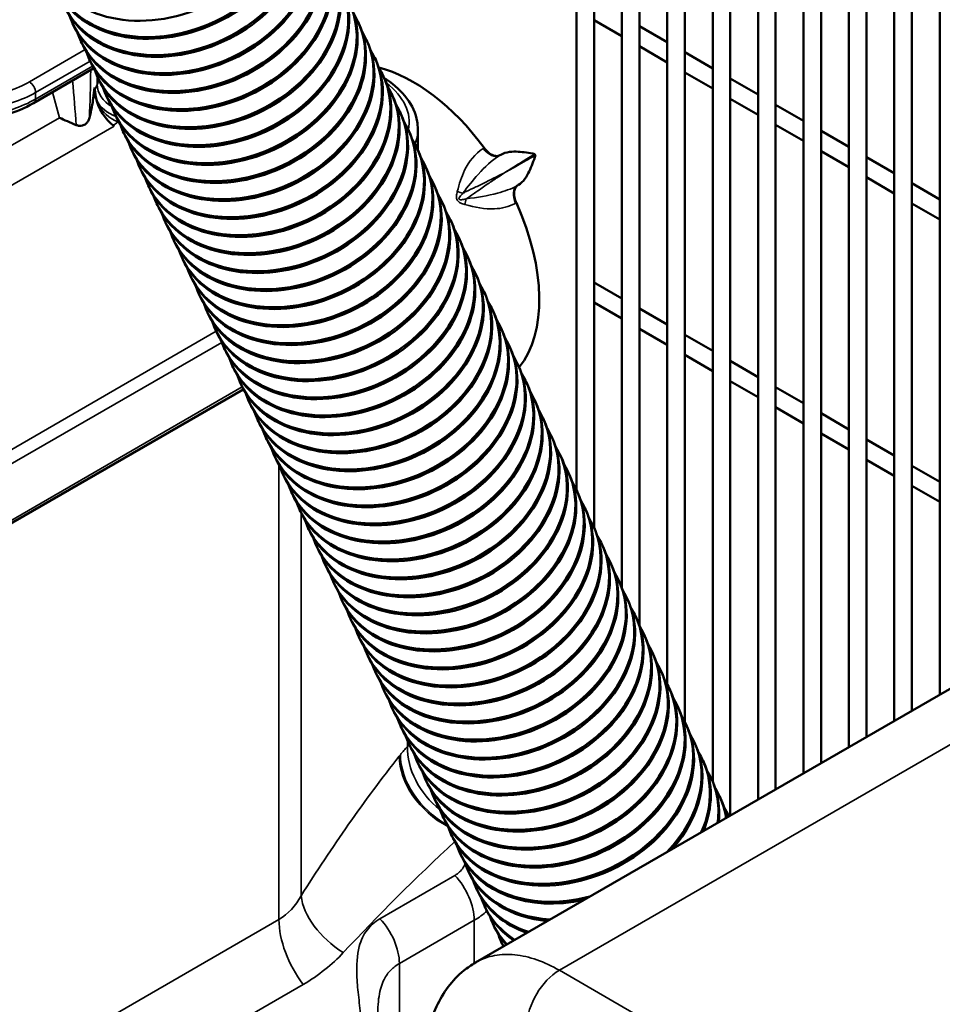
# Model space of a CAD drawing. Header units: inches. Extents: x 1 to 237, y 4 to 150.
# Tile 205 of 237: x 205.55 to 211.77, y 70 to 76.65. Entities that reach past the tile are written whole.
import ezdxf

# ---------------------------------------------------------------- set-up
doc = ezdxf.new("R2010")
doc.units = ezdxf.units.IN
doc.header["$LTSCALE"] = 7
doc.header["$MEASUREMENT"] = 0
doc.layers.add('Visible (ANSI)', color=7, linetype='Continuous', lineweight=50)
doc.layers.add('Visible Narrow (ANSI)', color=7, linetype='Continuous', lineweight=35)

msp = doc.modelspace()

# ---------------------------------------------------------------- linework, layer by layer
at = {"layer": 'Visible (ANSI)'}
for p, q in [((209.303, 80.3761), (209.303, 73.4741)), ((209.4211, 80.3079), (209.4211, 73.221)), ((209.6092, 80.1993), (209.6092, 72.8138)), ((209.7273, 80.1311), (209.7273, 72.5576)), ((209.9154, 80.0225), (209.9154, 72.1597)), ((210.0335, 79.9543), (210.0335, 71.9077)), ((210.2217, 79.8457), (210.2217, 71.5051)), ((210.3398, 79.7775), (210.3398, 71.2765)), ((210.5279, 79.6689), (210.5279, 71.3851)), ((210.646, 79.6007), (210.646, 71.4533)), ((210.8341, 78.9266), (210.8341, 71.5619)), ((210.9522, 78.8495), (210.9522, 71.6301)), ((211.1403, 78.7391), (211.1403, 71.7387)), ((211.2585, 78.6698), (211.2585, 71.8069)), ((211.4466, 78.5614), (211.4466, 71.9155)), ((211.5647, 78.4967), (211.5647, 71.9837)), ((211.7528, 78.3864), (211.7528, 72.0923)), ((205.9025, 76.6228), (205.908, 76.6109)), ((207.8288, 76.6332), (207.8343, 76.6214)), ((209.4211, 76.6451), (209.6092, 76.5365)), ((209.7273, 76.6047), (209.9154, 76.4961)), ((205.9592, 76.5012), (205.9648, 76.4893)), ((207.8855, 76.5116), (207.891, 76.4998)), ((209.7273, 76.4683), (209.9154, 76.3597)), ((210.0335, 76.4279), (210.2217, 76.3193)), ((206.016, 76.3796), (206.0215, 76.3677)), ((207.9423, 76.39), (207.9478, 76.3782)), ((206.0473, 76.3196), (205.6403, 76.0846)), ((210.0335, 76.2915), (210.2217, 76.1829)), ((206.0727, 76.258), (206.0782, 76.2461)), ((207.999, 76.2684), (208.0045, 76.2566)), ((208.0199, 76.244), (208.0061, 76.2532)), ((210.3398, 76.2511), (210.5279, 76.1425)), ((206.05, 76.1906), (206.0424, 76.1177)), ((206.05, 76.1906), (206.0604, 76.1281)), ((206.1295, 76.1364), (206.135, 76.1245)), ((208.0557, 76.1468), (208.0613, 76.135)), ((210.3398, 76.1147), (210.5279, 76.0061)), ((208.1125, 76.0252), (208.118, 76.0134)), ((210.646, 76.0743), (210.8341, 75.9657)), ((206.1862, 76.0148), (206.1917, 76.0029)), ((206.2429, 75.8932), (206.2485, 75.8814)), ((208.1692, 75.9037), (208.1748, 75.8918)), ((208.2322, 75.7687), (208.2322, 75.9091)), ((210.646, 75.9379), (210.8341, 75.8293)), ((210.9522, 75.8975), (211.1403, 75.7889)), ((206.2997, 75.7716), (206.3052, 75.7598)), ((208.226, 75.7821), (208.2315, 75.7702)), ((210.9522, 75.7611), (211.1403, 75.6525)), ((208.7916, 75.7364), (208.7863, 75.7332)), ((211.2585, 75.7207), (211.4466, 75.6121)), ((206.3564, 75.65), (206.362, 75.6382)), ((208.2827, 75.6605), (208.2882, 75.6486)), ((211.2585, 75.5843), (211.4466, 75.4757)), ((206.4132, 75.5284), (206.4187, 75.5166)), ((208.3394, 75.5389), (208.345, 75.527)), ((208.9054, 75.5293), (208.9108, 75.5325)), ((211.5647, 75.5439), (211.7528, 75.4353)), ((206.4699, 75.4068), (206.4754, 75.395)), ((208.3962, 75.4173), (208.4017, 75.4054)), ((211.5647, 75.4075), (211.7528, 75.2989)), ((208.4529, 75.2957), (208.4585, 75.2838)), ((206.5267, 75.2852), (206.5322, 75.2734)), ((206.5834, 75.1636), (206.5889, 75.1518)), ((208.5097, 75.1741), (208.5152, 75.1623)), ((206.6401, 75.042), (206.6457, 75.0302)), ((208.5664, 75.0525), (208.5719, 75.0407)), ((206.6969, 74.9204), (206.7024, 74.9086)), ((208.6232, 74.9309), (208.6287, 74.9191)), ((209.4333, 74.8682), (209.6092, 74.7667)), ((206.7536, 74.7989), (206.7591, 74.787)), ((208.6799, 74.8093), (208.6854, 74.7975)), ((209.4211, 74.7389), (209.6092, 74.6303)), ((209.7273, 74.6985), (209.9154, 74.5899)), ((206.8104, 74.6773), (206.8159, 74.6654)), ((208.7366, 74.6877), (208.7422, 74.6759)), ((208.7934, 74.5661), (208.7989, 74.5543)), ((209.7273, 74.5621), (209.9154, 74.4535)), ((206.8671, 74.5557), (206.8726, 74.5438)), ((210.0335, 74.5217), (210.2217, 74.4131)), ((206.9238, 74.4341), (206.9294, 74.4222)), ((208.8501, 74.4445), (208.8556, 74.4327)), ((210.0335, 74.3853), (210.2217, 74.2767)), ((206.9806, 74.3125), (206.9861, 74.3006)), ((208.9069, 74.3229), (208.9124, 74.3111)), ((210.3398, 74.3449), (210.5279, 74.2363)), ((207.0373, 74.1909), (207.0428, 74.179)), ((208.9636, 74.2013), (208.9691, 74.1895)), ((210.3398, 74.2085), (210.5279, 74.0999)), ((210.646, 74.1681), (210.8341, 74.0595)), ((203.9702, 72.3737), (207.055, 74.1547)), ((203.9726, 72.3727), (207.056, 74.1529)), ((207.0941, 74.0693), (207.0996, 74.0575)), ((209.0203, 74.0798), (209.0259, 74.0679)), ((210.646, 74.0317), (210.8341, 73.9231)), ((210.9522, 73.9913), (211.1403, 73.8827)), ((207.1508, 73.9477), (207.1563, 73.9359)), ((209.0771, 73.9582), (209.0826, 73.9463)), ((209.1338, 73.8366), (209.1393, 73.8247)), ((210.9522, 73.8549), (211.1403, 73.7463)), ((207.2075, 73.8261), (207.2131, 73.8143)), ((211.2585, 73.8145), (211.4466, 73.7059)), ((207.2643, 73.7045), (207.2698, 73.6927)), ((209.1906, 73.715), (209.1961, 73.7031)), ((211.2585, 73.6781), (211.4466, 73.5695)), ((211.5647, 73.6377), (211.7528, 73.5291)), ((207.321, 73.5829), (207.3266, 73.5711)), ((209.2473, 73.5934), (209.2528, 73.5815)), ((211.5647, 73.5013), (211.7528, 73.3927)), ((207.3778, 73.4613), (207.3833, 73.4495)), ((209.304, 73.4718), (209.3096, 73.4599)), ((207.4345, 73.3397), (207.44, 73.3279)), ((209.3608, 73.3502), (209.3663, 73.3384)), ((207.4912, 73.2181), (207.4968, 73.2063)), ((209.4175, 73.2286), (209.4231, 73.2168)), ((209.4743, 73.107), (209.4798, 73.0952)), ((207.548, 73.0965), (207.5535, 73.0847)), ((207.6047, 72.975), (207.6103, 72.9631)), ((209.531, 72.9854), (209.5365, 72.9736)), ((207.6615, 72.8534), (207.667, 72.8415)), ((209.5878, 72.8638), (209.5933, 72.852)), ((212.9736, 72.7972), (208.6214, 70.2844)), ((207.7182, 72.7318), (207.7237, 72.7199)), ((209.6445, 72.7422), (209.65, 72.7304)), ((207.775, 72.6102), (207.7805, 72.5983)), ((209.7012, 72.6206), (209.7068, 72.6088)), ((207.8317, 72.4886), (207.8372, 72.4767)), ((209.758, 72.499), (209.7635, 72.4872)), ((209.8147, 72.3774), (209.8202, 72.3656)), ((207.8884, 72.367), (207.894, 72.3551)), ((207.9452, 72.2454), (207.9507, 72.2336)), ((209.8715, 72.2559), (209.877, 72.244)), ((208.0019, 72.1238), (208.0074, 72.112)), ((209.9282, 72.1343), (209.9337, 72.1224)), ((208.0587, 72.0022), (208.0642, 71.9904)), ((209.9849, 72.0127), (209.9905, 72.0008)), ((208.1154, 71.8806), (208.1209, 71.8688)), ((210.0417, 71.8911), (210.0472, 71.8792)), ((208.1721, 71.759), (208.1777, 71.7472)), ((210.0984, 71.7695), (210.1039, 71.7576)), ((208.2289, 71.6374), (208.2344, 71.6256)), ((210.1552, 71.6479), (210.1607, 71.636)), ((208.2856, 71.5158), (208.2911, 71.504)), ((210.2119, 71.5263), (210.2174, 71.5145)), ((208.3424, 71.3942), (208.3479, 71.3824)), ((210.2686, 71.4047), (210.2742, 71.3929)), ((208.3991, 71.2726), (208.4046, 71.2608)), ((210.3254, 71.2831), (210.3309, 71.2714)), ((208.4558, 71.1511), (208.4614, 71.1392)), ((208.5126, 71.0295), (208.5181, 71.0176)), ((208.5693, 70.9079), (208.5749, 70.896)), ((208.6261, 70.7863), (208.6316, 70.7744)), ((208.6828, 70.6647), (208.6883, 70.6528)), ((208.7396, 70.5431), (208.7451, 70.5312)), ((208.7963, 70.4215), (208.8018, 70.4097))]:
    msp.add_line(p, q, dxfattribs=at)
for centre, major_axis, ratio, start_param, end_param in [((206.5307, 77.3457), (0.7929, 0.37), 0.757042, 3.141593, 6.283185), ((206.5819, 77.236), (0.7929, 0.37), 0.757042, 3.050046, 6.374732), ((206.5875, 77.2241), (0.7929, 0.37), 0.757042, 3.141593, 6.283185), ((206.6387, 77.1144), (0.7929, 0.37), 0.757042, 3.050046, 6.374732), ((206.6442, 77.1025), (0.7929, 0.37), 0.757042, 3.141593, 6.283185), ((206.6954, 76.9928), (0.7929, 0.37), 0.757042, 3.050046, 6.374732), ((206.7009, 76.9809), (0.7929, 0.37), 0.757042, 3.141593, 6.283185), ((206.7522, 76.8712), (0.7929, 0.37), 0.757042, 3.050046, 6.374732), ((206.7577, 76.8593), (0.7929, 0.37), 0.757042, 3.141593, 6.283185), ((206.8089, 76.7496), (0.7929, 0.37), 0.757042, 3.050046, 6.374732), ((206.8144, 76.7377), (0.7929, 0.37), 0.757042, 3.141593, 6.283185), ((206.8656, 76.628), (0.7929, 0.37), 0.757042, 3.050046, 6.374732), ((206.8712, 76.6161), (0.7929, 0.37), 0.757042, 3.141593, 6.283185), ((206.9224, 76.5064), (0.7929, 0.37), 0.757042, 3.050046, 6.374732), ((206.9279, 76.4945), (0.7929, 0.37), 0.757042, 3.141593, 6.283185), ((206.9791, 76.3848), (0.7929, 0.37), 0.757042, 3.050046, 6.374732), ((206.9846, 76.373), (0.7929, 0.37), 0.757042, 3.141593, 6.283185), ((207.0359, 76.2632), (0.7929, 0.37), 0.757042, 3.050046, 6.374732), ((207.0414, 76.2514), (0.7929, 0.37), 0.757042, 3.141593, 6.283185), ((207.0926, 76.1416), (0.7929, 0.37), 0.757042, 3.050046, 6.374732), ((207.0981, 76.1298), (0.7929, 0.37), 0.757042, 3.141593, 6.283185), ((207.1493, 76.02), (0.7929, 0.37), 0.757042, 3.050046, 6.374732), ((207.1549, 76.0082), (0.7929, 0.37), 0.757042, 3.141593, 6.283185), ((207.2061, 75.8984), (0.7929, 0.37), 0.757042, 3.050046, 6.374732), ((208.203, 75.2471), (-0.6002, 1.0395), 0.57735, 4.901181, 5.776732), ((207.2116, 75.8866), (0.7929, 0.37), 0.757042, 3.141593, 6.283185), ((207.9869, 76.194), (0.0331, 0.0501), 0.576647, 6.277828, 6.283185), ((207.2628, 75.7768), (0.7929, 0.37), 0.757042, 3.050046, 6.374732), ((205.9462, 75.9427), (0.0829, 0.2621), 0.201906, 4.940249, 5.505607), ((206.187, 76.0817), (-0.0912, 0.1667), 0.552703, 1.007473, 2.333924), ((207.2684, 75.765), (0.7929, 0.37), 0.757042, 3.141593, 6.283185), ((207.3196, 75.6552), (0.7929, 0.37), 0.757042, 3.050046, 6.374732), ((205.946, 75.9426), (0.2212, -0.0915), 0.050901, 4.097368, 4.649832), ((207.3251, 75.6434), (0.7929, 0.37), 0.757042, 3.141593, 6.283185), ((207.3763, 75.5336), (0.7929, 0.37), 0.757042, 3.050046, 6.374732), ((207.3818, 75.5218), (0.7929, 0.37), 0.757042, 3.141593, 6.283185), ((207.4331, 75.4121), (0.7929, 0.37), 0.757042, 3.050046, 6.374732), ((207.4386, 75.4002), (0.7929, 0.37), 0.757042, 3.141593, 6.283185), ((207.4898, 75.2905), (0.7929, 0.37), 0.757042, 3.050046, 6.374732), ((207.4953, 75.2786), (0.7929, 0.37), 0.757042, 3.141593, 6.283185), ((207.5465, 75.1689), (0.7929, 0.37), 0.757042, 3.050046, 6.374732), ((207.5521, 75.157), (0.7929, 0.37), 0.757042, 3.141593, 6.283185), ((207.6033, 75.0473), (0.7929, 0.37), 0.757042, 3.050046, 6.374732), ((207.6088, 75.0354), (0.7929, 0.37), 0.757042, 3.141593, 6.283185), ((208.203, 75.2471), (0.6002, -1.0395), 0.57735, 0.211659, 1.399407), ((207.66, 74.9257), (0.7929, 0.37), 0.757042, 3.050046, 6.374732), ((207.6655, 74.9138), (0.7929, 0.37), 0.757042, 3.141593, 6.283185), ((207.7168, 74.8041), (0.7929, 0.37), 0.757042, 3.050046, 6.374732), ((207.7223, 74.7922), (0.7929, 0.37), 0.757042, 3.141593, 6.283185), ((207.7735, 74.6825), (0.7929, 0.37), 0.757042, 3.050046, 6.374732), ((207.779, 74.6706), (0.7929, 0.37), 0.757042, 3.141593, 6.283185), ((207.8302, 74.5609), (0.7929, 0.37), 0.757042, 3.050046, 6.374732), ((207.8358, 74.5491), (0.7929, 0.37), 0.757042, 3.141593, 6.283185), ((207.887, 74.4393), (0.7929, 0.37), 0.757042, 3.050046, 6.374732), ((209.4038, 74.8171), (0.0295, 0.0511), 0.57735, 0, 0.35832), ((207.8925, 74.4275), (0.7929, 0.37), 0.757042, 3.141593, 6.283185), ((207.9437, 74.3177), (0.7929, 0.37), 0.757042, 3.050046, 6.374732), ((207.9492, 74.3059), (0.7929, 0.37), 0.757042, 3.141593, 6.283185), ((208.0005, 74.1961), (0.7929, 0.37), 0.757042, 3.050046, 6.374732), ((208.006, 74.1843), (0.7929, 0.37), 0.757042, 3.141593, 6.283185), ((208.0572, 74.0745), (0.7929, 0.37), 0.757042, 3.050046, 6.374732), ((208.0627, 74.0627), (0.7929, 0.37), 0.757042, 3.141593, 6.283185), ((208.1139, 73.9529), (0.7929, 0.37), 0.757042, 3.050046, 6.374732), ((208.1195, 73.9411), (0.7929, 0.37), 0.757042, 3.141593, 6.283185), ((208.1707, 73.8313), (0.7929, 0.37), 0.757042, 3.050046, 6.374732), ((208.1762, 73.8195), (0.7929, 0.37), 0.757042, 3.141593, 6.283185), ((208.2274, 73.7097), (0.7929, 0.37), 0.757042, 3.050046, 6.374732), ((208.233, 73.6979), (0.7929, 0.37), 0.757042, 3.141593, 6.283185), ((208.2842, 73.5882), (0.7929, 0.37), 0.757042, 3.050046, 6.374732), ((208.2897, 73.5763), (0.7929, 0.37), 0.757042, 3.141593, 6.283185), ((208.3409, 73.4666), (0.7929, 0.37), 0.757042, 3.050046, 6.374732), ((208.3464, 73.4547), (0.7929, 0.37), 0.757042, 3.141593, 6.283185), ((208.3976, 73.345), (0.7929, 0.37), 0.757042, 3.050046, 6.374732), ((208.4032, 73.3331), (0.7929, 0.37), 0.757042, 3.141593, 6.283185), ((208.4544, 73.2234), (0.7929, 0.37), 0.757042, 3.050046, 6.374732), ((208.4599, 73.2115), (0.7929, 0.37), 0.757042, 3.141593, 6.283185), ((208.5111, 73.1018), (0.7929, 0.37), 0.757042, 3.050046, 6.374732), ((208.5167, 73.0899), (0.7929, 0.37), 0.757042, 3.141593, 6.283185), ((208.5679, 72.9802), (0.7929, 0.37), 0.757042, 3.050046, 6.374732), ((208.5734, 72.9683), (0.7929, 0.37), 0.757042, 3.141593, 6.283185), ((208.6246, 72.8586), (0.7929, 0.37), 0.757042, 3.050046, 6.374732), ((208.6301, 72.8467), (0.7929, 0.37), 0.757042, 3.141593, 6.283185), ((208.6814, 72.737), (0.7929, 0.37), 0.757042, 3.050046, 6.374732), ((208.6869, 72.7252), (0.7929, 0.37), 0.757042, 3.141593, 6.283185), ((208.7381, 72.6154), (0.7929, 0.37), 0.757042, 3.050046, 6.374732), ((208.7436, 72.6036), (0.7929, 0.37), 0.757042, 3.141593, 6.283185), ((208.7948, 72.4938), (0.7929, 0.37), 0.757042, 3.050046, 6.374732), ((208.8004, 72.482), (0.7929, 0.37), 0.757042, 3.141593, 6.283185), ((208.8516, 72.3722), (0.7929, 0.37), 0.757042, 3.050046, 6.374732), ((208.8571, 72.3604), (0.7929, 0.37), 0.757042, 3.141593, 6.283185), ((208.9083, 72.2506), (0.7929, 0.37), 0.757042, 3.050046, 6.374732), ((208.9138, 72.2388), (0.7929, 0.37), 0.757042, 3.141593, 6.283185), ((208.9651, 72.129), (0.7929, 0.37), 0.757042, 3.050046, 6.374732), ((208.9706, 72.1172), (0.7929, 0.37), 0.757042, 3.141593, 6.283185), ((209.0218, 72.0074), (0.7929, 0.37), 0.757042, 3.050046, 6.374732), ((209.0273, 71.9956), (0.7929, 0.37), 0.757042, 3.141593, 6.283185), ((209.0785, 71.8858), (0.7929, 0.37), 0.757042, 3.050046, 6.374732), ((209.0841, 71.874), (0.7929, 0.37), 0.757042, 3.141593, 6.283185), ((209.1353, 71.7643), (0.7929, 0.37), 0.757042, 3.050046, 6.374732), ((209.1408, 71.7524), (0.7929, 0.37), 0.757042, 3.141593, 6.283185), ((209.192, 71.6427), (0.7929, 0.37), 0.757042, 3.050046, 6.374732), ((209.1975, 71.6308), (0.7929, 0.37), 0.757042, 3.141593, 6.283185), ((209.2488, 71.5211), (0.7929, 0.37), 0.757042, 3.050046, 6.374732), ((209.2543, 71.5092), (0.7929, 0.37), 0.757042, 3.141593, 6.283185), ((209.3055, 71.3995), (0.7929, 0.37), 0.757042, 5.178667, 6.374732), ((209.311, 71.3876), (0.7929, 0.37), 0.757042, 5.231756, 6.283185), ((209.3622, 71.2779), (0.7929, 0.37), 0.757042, 5.568376, 6.374732), ((209.3678, 71.266), (0.7929, 0.37), 0.757042, 5.596956, 6.283185), ((209.419, 71.1563), (0.7929, 0.37), 0.757042, 5.831757, 6.374732), ((209.4245, 71.1444), (0.7929, 0.37), 0.757042, 5.85481, 6.283185), ((209.4757, 71.0347), (0.7929, 0.37), 0.757042, 6.056135, 6.374732), ((209.4813, 71.0228), (0.7929, 0.37), 0.757042, 6.076861, 6.283185), ((209.5325, 70.9131), (0.7929, 0.37), 0.757042, 6.263578, 6.374732), ((209.3055, 71.3995), (-0.7929, -0.37), 0.757042, 6.191639, 7.617086), ((209.311, 71.3876), (-0.7929, -0.37), 0.757042, 0, 1.280812), ((209.3622, 71.2779), (-0.7929, -0.37), 0.757042, 6.191639, 7.227377), ((209.3678, 71.266), (-0.7929, -0.37), 0.757042, 0, 0.915612), ((209.419, 71.1563), (-0.7929, -0.37), 0.757042, 6.191639, 6.963997), ((209.4245, 71.1444), (-0.7929, -0.37), 0.757042, 0, 0.657758), ((209.4757, 71.0347), (-0.7929, -0.37), 0.757042, 6.191639, 6.739618), ((209.4813, 71.0228), (-0.7929, -0.37), 0.757042, 0, 0.435708), ((209.5325, 70.9131), (-0.7929, -0.37), 0.757042, 6.191639, 6.532175), ((209.538, 70.9013), (-0.7929, -0.37), 0.757042, 0, 0.22924), ((209.5892, 70.7915), (-0.7929, -0.37), 0.757042, 6.191639, 6.330488), ((209.5947, 70.7797), (-0.7929, -0.37), 0.757042, 0, 0.027646)]:
    msp.add_ellipse(centre, major_axis=major_axis, ratio=ratio, start_param=start_param, end_param=end_param, dxfattribs=at)
for points, knots in [([(208.0201, 76.2439), (208.0758, 76.2071), (208.1229, 76.1639), (208.1939, 76.0693), (208.2183, 76.0159), (208.2306, 75.9442), (208.2322, 75.9265), (208.2322, 75.9089)], [0, 0, 0, 0, 0.606096, 0.606096, 1.217825, 1.217825, 1.416343, 1.416343, 1.416343, 1.416343]), ([(205.6404, 76.0847), (205.5816, 76.0507), (205.5128, 76.0223), (205.3983, 75.9891), (205.3554, 75.9793), (205.3116, 75.9719)], [0, 0, 0, 0, 0.6175873, 0.6175873, 0.9626442, 0.9626442, 0.9626442, 0.9626442]), ([(205.9275, 75.9371), (205.9347, 75.9341), (205.9421, 75.9324), (205.9564, 75.9316), (205.9631, 75.9322), (205.9755, 75.9355), (205.9847, 75.9388), (205.999, 75.9512), (206.0035, 75.9567), (206.0112, 75.9697), (206.0142, 75.9774), (206.0164, 75.9856)], [-0.4936209, -0.4936209, -0.4936209, -0.4936209, -0.3665363, -0.3665363, -0.2504213, -0.2504213, -0.1383824, -0.1383824, -0.0724001, -0.0724001, 0, 0, 0, 0]), ([(208.7863, 75.7332), (208.7789, 75.7288), (208.7701, 75.7269), (208.754, 75.7279), (208.745, 75.7296), (208.7245, 75.7396), (208.7154, 75.7458), (208.6972, 75.7615), (208.688, 75.7714), (208.6799, 75.7825)], [-0.5104246, -0.5104246, -0.5104246, -0.5104246, -0.3273344, -0.3273344, -0.2029029, -0.2029029, -0.1061001, -0.1061001, 0, 0, 0, 0]), ([(209.022, 75.7412), (209.0219, 75.7413), (209.0217, 75.7413), (208.9833, 75.7482), (208.945, 75.7552), (208.8734, 75.7591), (208.8258, 75.7569), (208.7916, 75.7364)], [-0.0014725, -0.0014725, -0.0014725, -0.0014725, 0, 0, 0.4359255, 0.4359255, 0.8714584, 0.8714584, 0.8714584, 0.8714584]), ([(208.9108, 75.5325), (208.9434, 75.552), (208.9676, 75.5902), (209.0001, 75.6571), (209.0126, 75.6945), (209.026, 75.734), (209.026, 75.7341), (209.0261, 75.7342)], [0.000001, 0.000001, 0.000001, 0.000001, 0.5014046, 0.5014046, 0.9977591, 0.9977591, 0.9993458, 0.9993458, 0.9993458, 0.9993458]), ([(208.8967, 75.4112), (208.8911, 75.4237), (208.8869, 75.4366), (208.8821, 75.4603), (208.8812, 75.4713), (208.8823, 75.4943), (208.8852, 75.5032), (208.8921, 75.518), (208.898, 75.5249), (208.9054, 75.5293)], [-0.3157372, -0.3157372, -0.3157372, -0.3157372, -0.2501999, -0.2501999, -0.190413, -0.190413, -0.1132274, -0.1132274, 0, 0, 0, 0]), ([(208.2851, 69.6701), (208.2911, 69.7822), (208.315, 69.891), (208.401, 70.0811), (208.4639, 70.1661), (208.5672, 70.2501), (208.5937, 70.2684), (208.6214, 70.2844)], [0, 0, 0, 0, 0.953312, 0.953312, 1.870777, 1.870777, 2.161217, 2.161217, 2.161217, 2.161217])]:
    msp.add_open_spline(points, degree=3, knots=knots, dxfattribs=at)
at = {"layer": 'Visible Narrow (ANSI)'}
for p, q in [((205.9877, 76.4458), (205.6118, 76.2288)), ((205.6527, 76.1562), (206.021, 76.3688)), ((206.0384, 76.3348), (205.6527, 76.1121)), ((206.0697, 76.2646), (206.0697, 76.211)), ((205.6527, 76.1121), (205.6527, 76.1562)), ((205.7683, 76.1585), (205.8145, 75.9862)), ((206.0697, 76.211), (206.0528, 76.1736)), ((208.0307, 76.2113), (208.0307, 76.2113)), ((205.6527, 76.1104), (205.6527, 76.1104)), ((206.0604, 76.1281), (206.0424, 76.1177)), ((205.2278, 75.6475), (205.8145, 75.9862)), ((205.1124, 75.3117), (206.1834, 75.9301)), ((208.6799, 75.7825), (208.674, 75.7788)), ((208.7805, 75.7296), (208.7863, 75.7332)), ((208.9054, 75.5293), (208.8993, 75.5261)), ((208.8906, 75.408), (208.8967, 75.4112)), ((206.8722, 74.5448), (203.9313, 72.8469)), ((203.9722, 72.7743), (206.9088, 74.4697)), ((207.0476, 74.1692), (203.9722, 72.3936)), ((207.2954, 73.6447), (207.2954, 70.5753)), ((207.4448, 73.3179), (207.4448, 70.7347)), ((213.5278, 72.7383), (209.1873, 70.2323)), ((208.1618, 71.7827), (208.1618, 71.7431)), ((208.1617, 71.7314), (208.1617, 71.7314)), ((208.1336, 71.5361), (208.1334, 71.5362)), ((208.2027, 71.5465), (208.2027, 71.5465)), ((208.2504, 71.4589), (208.2504, 71.4589)), ((208.4821, 70.872), (207.9767, 70.5802)), ((207.2954, 70.5753), (203.9726, 68.6568)), ((208.6313, 70.581), (208.6313, 70.581)), ((208.1077, 70.2782), (208.6131, 70.57)), ((208.6131, 70.57), (208.6131, 70.2795)), ((208.1077, 68.9634), (208.1077, 70.2782)), ((209.1666, 70.244), (209.1666, 70.244)), ((209.1873, 70.2323), (212.1156, 68.5417)), ((204.1361, 68.2182), (207.4589, 70.1367))]:
    msp.add_line(p, q, dxfattribs=at)
for centre, major_axis, ratio, start_param, end_param in [((205.9472, 76.3517), (-0.0154, -1.1016), 0.071532, 1.233037, 1.531139), ((205.1239, 76.5301), (-0.6899, 0.0216), 0.597134, 1.851311, 2.37491), ((205.6103, 76.1807), (-0.03, 0.052), 0.57735, 3.926991, 5.462881), ((205.8313, 76.3696), (0.1049, -1.0877), 0.054214, 1.156606, 1.442771), ((205.4032, 76.3359), (-0.6898, 0.0279), 0.602438, 2.904118, 2.977203), ((207.9869, 76.194), (0.0331, 0.0501), 0.576647, 0, 0.33368), ((205.1224, 76.482), (0.7499, -0.0216), 0.595581, 4.991312, 5.51491), ((206.2532, 76.1827), (-0.1731, 0.0783), 0.778476, 0.343388, 1.422854), ((207.4837, 75.9711), (-0.6899, 0.0216), 0.597134, 3.034844, 3.840833), ((205.1224, 76.3986), (-0.7499, -0.0202), 0.558522, 1.817537, 2.341136), ((205.6103, 76.1366), (0.03, -0.052), 0.57735, 0.006139, 0.785398), ((206.2336, 76.1392), (0.1731, -0.0783), 0.778476, 3.893573, 4.841114), ((206.2128, 76.1104), (0.1324, -0.1363), 0.694466, 4.289221, 5.304223), ((206.0453, 76.0199), (0.19, -0.0058), 0.597148, 5.491133, 5.758964), ((206.1058, 76.0033), (0.1285, 0.0207), 0.67493, 5.516672, 5.577717), ((207.4822, 75.923), (0.7499, -0.0216), 0.595581, 6.072092, 6.299894), ((208.718, 75.8298), (0.0633, -0.0997), 0.553233, 4.877649, 6.26752), ((208.6371, 75.6316), (-0.4988, -0.3108), 0.013049, 4.389276, 4.412751), ((208.203, 75.2471), (-0.8283, 1.4346), 0.57735, 4.718644, 4.723537), ((208.9559, 75.4225), (-0.0548, 0.1047), 0.552737, 0.032704, 1.422575), ((208.7386, 75.4557), (0.5175, 0.2828), 0.027249, 5.013258, 5.036677), ((208.5516, 75.5264), (-0.1157, 0.0237), 0.434051, 1.186125, 1.524991), ((208.6084, 75.4292), (-0.0367, -0.1123), 0.424477, 4.768669, 5.107537), ((208.615, 71.6211), (0.3753, -0.3303), 0.769361, 3.712228, 4.767143), ((208.1822, 70.7508), (-1.4605, -2.1404), 0.234781, 4.42996, 4.878677), ((208.1158, 70.6362), (-0.3349, -1.244), 0.345066, 3.805885, 3.820944), ((208.5598, 71.5547), (-0.3929, 0.3092), 0.730221, 0.529458, 1.814764), ((208.568, 71.565), (-0.3894, 0.3137), 0.739017, 0.537752, 1.797214), ((208.6353, 70.6288), (-1.8726, -1.7853), 0.173637, 4.629509, 5.046002), ((208.401, 70.6925), (0.15, -0.2598), 0.57735, 0.785398, 1.96374), ((207.898, 70.6127), (0.4238, -0.2653), 0.622071, 3.597993, 4.703605), ((207.649, 70.3711), (0.25, -0.433), 0.57735, 3.926991, 4.930098), ((207.8955, 70.4007), (0.15, -0.2598), 0.57735, 0.785398, 1.96374), ((209.1873, 69.9776), (0.156, 0.2702), 0.57735, 0.785398, 2.321288)]:
    msp.add_ellipse(centre, major_axis=major_axis, ratio=ratio, start_param=start_param, end_param=end_param, dxfattribs=at)
for points, knots in [([(208.674, 75.7788), (208.6178, 75.7434), (208.5457, 75.6513), (208.5114, 75.5385), (208.4986, 75.4888)], [0, 0, 0, 0, 0.608202, 1.064354, 1.064354, 1.064354, 1.064354]), ([(208.536, 75.4773), (208.5697, 75.5215), (208.6504, 75.6224), (208.7319, 75.6991), (208.7805, 75.7296)], [-1.064332, -1.064332, -1.064332, -1.064332, -0.608202, -0.00005, -0.00005, -0.00005, -0.00005]), ([(209.0261, 75.7342), (208.9969, 75.7167), (208.9333, 75.6799), (208.8535, 75.6355), (208.819, 75.6165)], [-2.6659341, -2.6659341, -2.6659341, -2.6659341, -2.1043296, -1.70942, -1.70942, -1.70942, -1.70942]), ([(208.8191, 75.6166), (208.8287, 75.6226), (208.8382, 75.6285), (208.8672, 75.6466), (208.8862, 75.6584), (208.9225, 75.6808), (208.9398, 75.6914), (208.9721, 75.7112), (208.9872, 75.7204), (209.0084, 75.7331), (209.0154, 75.7373), (209.022, 75.7412)], [-0.9562376, -0.9562376, -0.9562376, -0.9562376, -0.8424066, -0.8424066, -0.6037825, -0.6037825, -0.3652309, -0.3652309, -0.1266633, -0.1266633, 0, 0, 0, 0]), ([(208.819, 75.6165), (208.8181, 75.6161), (208.8173, 75.6157), (208.7911, 75.6021), (208.7649, 75.5888), (208.7239, 75.5683), (208.7094, 75.5611), (208.671, 75.5421), (208.647, 75.5304), (208.6012, 75.5082), (208.5794, 75.4978), (208.5506, 75.4842), (208.5433, 75.4807), (208.536, 75.4773)], [-1.163957, -1.163957, -1.163957, -1.163957, -1.1551571, -1.1551571, -0.8895425, -0.8895425, -0.7464456, -0.7464456, -0.5116406, -0.5116406, -0.2971351, -0.2971351, -0.223884, -0.223884, -0.223884, -0.223884]), ([(208.5587, 75.4385), (208.5653, 75.4431), (208.5719, 75.4477), (208.598, 75.466), (208.6178, 75.4798), (208.6628, 75.5109), (208.688, 75.5283), (208.7345, 75.5599), (208.7558, 75.5743), (208.7901, 75.5973), (208.8035, 75.6062), (208.8174, 75.6155), (208.8182, 75.616), (208.819, 75.6165)], [0.2238674, 0.2238674, 0.2238674, 0.2238674, 0.2971351, 0.2971351, 0.5116406, 0.5116406, 0.7803991, 0.7803991, 1.0084347, 1.0084347, 1.1551571, 1.1551571, 1.1639643, 1.1639643, 1.1639643, 1.1639643]), ([(208.8993, 75.5261), (208.8614, 75.5057), (208.7594, 75.4692), (208.6323, 75.4482), (208.5587, 75.4385)], [0.000051, 0.000051, 0.000051, 0.000051, 0.456156, 1.064349, 1.064349, 1.064349, 1.064349]), ([(208.4986, 75.4888), (208.4972, 75.4833), (208.4961, 75.4778), (208.4935, 75.4637), (208.492, 75.4548), (208.493, 75.4432), (208.4935, 75.4403), (208.496, 75.4318), (208.499, 75.4263), (208.5048, 75.4205), (208.5066, 75.4191), (208.5114, 75.4156), (208.5146, 75.4137), (208.523, 75.4094), (208.5284, 75.4073), (208.5393, 75.4036), (208.5448, 75.4019), (208.5503, 75.4004)], [0, 0, 0, 0, 0.0504546, 0.0504546, 0.1261989, 0.1261989, 0.1513637, 0.1513637, 0.2018183, 0.2018183, 0.2207388, 0.2207388, 0.2522729, 0.2522729, 0.3027275, 0.3027275, 0.3531821, 0.3531821, 0.3531821, 0.3531821]), ([(208.5587, 75.4385), (208.553, 75.4372), (208.5474, 75.4361), (208.5419, 75.4351), (208.5364, 75.4341), (208.531, 75.4333), (208.5261, 75.433), (208.523, 75.4327), (208.5202, 75.4327), (208.5176, 75.4329), (208.5161, 75.4331), (208.5146, 75.4333), (208.5134, 75.4337), (208.5104, 75.4349), (208.5092, 75.4374), (208.5096, 75.4406), (208.5105, 75.4469), (208.5178, 75.4559), (208.5249, 75.4645), (208.5285, 75.4688), (208.5321, 75.473), (208.536, 75.4773)], [-0.3531807, -0.3531807, -0.3531807, -0.3531807, -0.3027275, -0.3027275, -0.3027275, -0.2522729, -0.2522729, -0.2522729, -0.2207388, -0.2207388, -0.2207388, -0.2018183, -0.2018183, -0.2018183, -0.1513637, -0.1513637, -0.1513637, -0.0504546, -0.0504546, -0.0504546, -0.000001, -0.000001, -0.000001, -0.000001]), ([(208.5503, 75.4004), (208.6166, 75.3822), (208.7329, 75.3583), (208.8465, 75.3847), (208.8906, 75.408)], [-1.064365, -1.064365, -1.064365, -1.064365, -0.456156, 0, 0, 0, 0]), ([(208.5521, 70.9497), (208.5495, 70.9441), (208.5467, 70.9387), (208.5371, 70.9221), (208.5294, 70.9116), (208.5119, 70.8931), (208.5023, 70.885), (208.4886, 70.8758), (208.4854, 70.8739), (208.4821, 70.872)], [-0.3406975, -0.3406975, -0.3406975, -0.3406975, -0.2821135, -0.2821135, -0.156077, -0.156077, -0.03524, -0.03524, 0, 0, 0, 0]), ([(207.9767, 70.5802), (207.9421, 70.5602), (207.8837, 70.5093), (207.8249, 70.3873), (207.8151, 70.2306), (207.8323, 70.0513), (207.845, 69.9519), (207.8511, 69.9012)], [0, 0, 0, 0, 0.372382, 0.744765, 1.241275, 1.48953, 1.737785, 1.737785, 1.737785, 1.737785]), ([(208.6215, 70.2844), (208.624, 70.2859), (208.6265, 70.2873), (208.6664, 70.3092), (208.7072, 70.3236), (208.7939, 70.3396), (208.8398, 70.3412), (208.9352, 70.3315), (208.9847, 70.3203), (209.0852, 70.2854), (209.1363, 70.2617), (209.1873, 70.2323)], [2.3562265, 2.3562265, 2.3562265, 2.3562265, 2.3692845, 2.3692845, 2.5623615, 2.5623615, 2.7554386, 2.7554386, 2.9485156, 2.9485156, 3.1415927, 3.1415927, 3.1415927, 3.1415927]), ([(207.9612, 69.9004), (207.9613, 69.9289), (207.9624, 69.9842), (207.9713, 70.0824), (207.9972, 70.1675), (208.0469, 70.2356), (208.0861, 70.2657), (208.1077, 70.2782)], [-1.737785, -1.737785, -1.737785, -1.737785, -1.48953, -1.241275, -0.744765, -0.372382, 0, 0, 0, 0])]:
    msp.add_open_spline(points, degree=3, knots=knots, dxfattribs=at)
for points in [[(208.1618, 71.7431), (208.1462, 71.7253), (208.1305, 71.7064), (208.1148, 71.687)], [(208.1736, 71.7558), (208.1699, 71.7518), (208.1659, 71.7475), (208.1618, 71.7431)], [(208.1211, 71.5757), (208.121, 71.5757), (208.121, 71.5757), (208.1209, 71.5757)], [(207.4448, 70.7347), (207.4083, 70.6677), (207.3576, 70.6111), (207.2954, 70.5753)], [(208.6131, 70.57), (208.6447, 70.5883), (208.6734, 70.609), (208.6988, 70.6317)], [(207.4589, 70.1367), (207.5624, 70.1964), (207.6545, 70.2711), (207.7292, 70.3514)]]:
    msp.add_open_spline(points, degree=3, dxfattribs=at)

doc.saveas('drawing.dxf')
